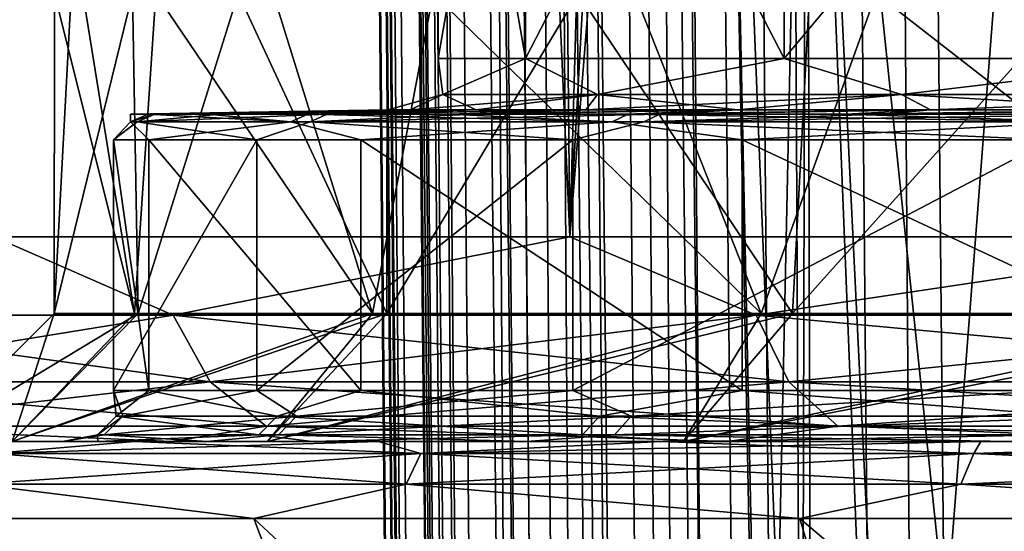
# Model space of a CAD drawing. Header units: metres. Extents: x -90 to 90, y -173 to 74.
# Tile 170 of 256: x -19.38 to -15.54, y -55.85 to -53.85. Entities that reach past the tile are written whole.
import ezdxf

# ---------------------------------------------------------------- set-up
doc = ezdxf.new("R2010")
doc.units = ezdxf.units.M
doc.layers.add('solid_509418', color=7, linetype='CONTINUOUS')

msp = doc.modelspace()

# ---------------------------------------------------------------- linework, layer by layer
at = {"layer": 'solid_509418'}
for points in [[(-16.807076, -163.083542, -50.873444), (-18.28582, 5.842616, -50.687405), (-17.893648, 5.847504, -52.059464)], [(-16.531191, -163.081726, -51.900558), (-17.893648, 5.847504, -52.059464), (-17.654469, 5.850226, -52.654995)], [(-16.531191, -163.081726, -51.900558), (-16.807076, -163.083542, -50.873444), (-17.893648, 5.847504, -52.059464)], [(-16.158733, -163.076126, -52.868156), (-17.654469, 5.850226, -52.654995), (-17.241098, 5.854723, -53.488232)], [(-16.158733, -163.076126, -52.868156), (-16.531191, -163.081726, -51.900558), (-17.654469, 5.850226, -52.654995)], [(-15.842864, -163.072327, -53.513393), (-17.241098, 5.854723, -53.488232), (-16.6322, 5.861065, -54.450802)], [(-15.842864, -163.072327, -53.513393), (-16.158733, -163.076126, -52.868156), (-17.241098, 5.854723, -53.488232)], [(-15.108577, -163.065353, -54.683773), (-16.6322, 5.861065, -54.450802), (-16.372877, 5.863698, -54.797184)], [(-15.108577, -163.065353, -54.683773), (-15.842864, -163.072327, -53.513393), (-16.6322, 5.861065, -54.450802)], [(-14.743927, -163.060379, -55.154385), (-16.372877, 5.863698, -54.797184), (-15.310402, 5.874205, -55.954029)], [(-14.743927, -163.060379, -55.154385), (-15.108577, -163.065353, -54.683773), (-16.372877, 5.863698, -54.797184)], [(-17.762634, -78.574524, -48.718208), (-18.499296, 5.838559, -48.632053), (-18.493048, 5.838991, -48.985577)], [(-18.499296, 5.838559, -40.650002), (-18.499296, 5.838559, -48.632053), (-17.762634, -78.574524, -48.718208)], [(-18.499296, 5.838559, -40.650002), (-17.762634, -78.574524, -48.718208), (-17.025103, -163.087265, -48.796555)], [(-17.025103, -163.087265, -40.650002), (-18.499296, 5.838559, -40.650002), (-17.025103, -163.087265, -48.796555)], [(-16.952126, -163.086624, -40.18782), (-18.499296, 5.838559, -40.650002), (-17.025103, -163.087265, -40.650002)], [(-18.4797, 4.349966, -40.509399), (-18.499296, 5.838559, -40.650002), (-16.952126, -163.086624, -40.18782)], [(-16.906757, -163.086304, -50.330494), (-18.493048, 5.838991, -48.985577), (-18.314426, 5.842216, -50.546135)], [(-17.025103, -163.087265, -48.796555), (-17.762634, -78.574524, -48.718208), (-18.493048, 5.838991, -48.985577)], [(-16.906757, -163.086304, -50.330494), (-17.025103, -163.087265, -48.796555), (-18.493048, 5.838991, -48.985577)], [(-16.906757, -163.086304, -50.330494), (-18.314426, 5.842216, -50.546135), (-18.28582, 5.842616, -50.687405)], [(-16.807076, -163.083542, -50.873444), (-16.906757, -163.086304, -50.330494), (-18.28582, 5.842616, -50.687405)], [(-18.449594, 2.967093, -40.379227), (-18.4797, 4.349966, -40.509399), (-16.952126, -163.086624, -40.18782)], [(-18.444811, 2.786459, -40.362297), (-18.449594, 2.967093, -40.379227), (-16.952126, -163.086624, -40.18782)], [(-18.410337, 1.656207, -40.256783), (-18.444811, 2.786459, -40.362297), (-16.952126, -163.086624, -40.18782)], [(-18.361702, 0.375397, -40.138474), (-18.410337, 1.656207, -40.256783), (-16.952126, -163.086624, -40.18782)], [(-18.361702, 0.375397, -40.138474), (-16.952126, -163.086624, -40.18782), (-16.739193, -163.084778, -39.769085)], [(-18.334681, -0.238955, -40.08231), (-18.361702, 0.375397, -40.138474), (-16.739193, -163.084778, -39.769085)], [(-18.301878, -0.920242, -40.020615), (-18.334681, -0.238955, -40.08231), (-16.739193, -163.084778, -39.769085)], [(-18.230263, -2.22723, -39.904045), (-18.301878, -0.920242, -40.020615), (-16.739193, -163.084778, -39.769085)], [(-18.167585, -3.226685, -39.816952), (-18.230263, -2.22723, -39.904045), (-16.739193, -163.084778, -39.769085)], [(-18.147852, -3.519745, -39.791794), (-18.167585, -3.226685, -39.816952), (-16.739193, -163.084778, -39.769085)], [(-18.056417, -4.771772, -39.686611), (-18.147852, -3.519745, -39.791794), (-16.739193, -163.084778, -39.769085)], [(-18.056417, -4.771772, -39.686611), (-16.739193, -163.084778, -39.769085), (-16.407185, -163.081879, -39.436752)], [(-17.956964, -5.976902, -39.589478), (-18.056417, -4.771772, -39.686611), (-16.407185, -163.081879, -39.436752)], [(-17.942766, -6.137811, -39.576832), (-17.956964, -5.976902, -39.589478), (-16.407185, -163.081879, -39.436752)], [(-17.843531, -7.200194, -39.495811), (-17.942766, -6.137811, -39.576832), (-16.407185, -163.081879, -39.436752)], [(-17.713037, -8.454294, -39.406246), (-17.843531, -7.200194, -39.495811), (-16.407185, -163.081879, -39.436752)], [(-17.713037, -8.454294, -39.406246), (-16.407185, -163.081879, -39.436752), (-15.988667, -163.078217, -39.223415)], [(-17.653675, -8.981634, -39.371037), (-17.713037, -8.454294, -39.406246), (-15.988667, -163.078217, -39.223415)], [(-17.564034, -9.732122, -39.323696), (-17.653675, -8.981634, -39.371037), (-15.988667, -163.078217, -39.223415)], [(-17.400854, -10.978703, -39.253826), (-17.564034, -9.732122, -39.323696), (-15.988667, -163.078217, -39.223415)], [(-17.28887, -11.756881, -39.216961), (-17.400854, -10.978703, -39.253826), (-15.988667, -163.078217, -39.223415)], [(-17.28887, -11.756881, -39.216961), (-15.988667, -163.078217, -39.223415), (-15.525159, -163.074173, -39.150002)], [(-17.227026, -12.164526, -39.200218), (-17.28887, -11.756881, -39.216961), (-15.525159, -163.074173, -39.150002)], [(-17.036226, -13.318927, -39.16396), (-17.227026, -12.164526, -39.200218), (-15.525159, -163.074173, -39.150002)], [(-17.036226, -13.318927, -39.16396), (-15.525159, -163.074173, -39.150002), (-16.821955, -14.476129, -39.150002)], [(-13.523117, -16.790075, -39.150002), (-16.821955, -14.476129, -39.150002), (-15.525159, -163.074173, -39.150002)], [(-17.235991, -54.700001, -14.462732), (-15.432656, -21.918444, -16.373243), (-14.609808, -21.745543, -17.111502)], [(-14.462707, -54.700001, -17.236012), (-17.235991, -54.700001, -14.462732), (-14.609808, -21.745543, -17.111502)], [(-14.462706, -54.700001, 17.236013), (-14.682551, -21.763287, 17.049126), (-16.317293, -22, 15.491803)], [(-17.235991, -54.700001, -14.462732), (-16.317293, -22, -15.491803), (-15.432656, -21.918444, -16.373243)], [(-19.485565, -54.700001, -11.25001), (-19.677238, -22, -10.911293), (-18.68758, -22, -12.530935)], [(-19.485565, -54.700001, 11.25001), (-18.68758, -22, 12.530935), (-19.677237, -22, 10.911293)], [(-19.485565, -54.700001, -11.25001), (-18.68758, -22, -12.530935), (-17.564936, -22, -14.061402)], [(-17.235991, -54.700001, -14.462732), (-19.485565, -54.700001, -11.25001), (-17.564936, -22, -14.061402)], [(-19.485565, -54.700001, 11.25001), (-17.235991, -54.700001, 14.462733), (-18.68758, -22, 12.530935)], [(-17.235991, -54.700001, 14.462733), (-17.564936, -22, 14.061402), (-18.68758, -22, 12.530935)], [(-17.235991, -54.700001, -14.462732), (-17.564936, -22, -14.061402), (-16.317293, -22, -15.491803)], [(-17.235991, -54.700001, 14.462733), (-16.317293, -22, 15.491803), (-17.564936, -22, 14.061402)], [(-17.235991, -54.700001, 14.462733), (-14.462706, -54.700001, 17.236013), (-16.317293, -22, 15.491803)], [(-16.630898, -50.991272, 0), (-16.471638, -58.490379, 0.967023), (-16.485331, -58.490379, -0.6956)], [(-16.630898, -50.991272, 0), (-16.31134, -50.991272, 3.244527), (-16.471638, -58.490379, 0.967023)], [(-16.630898, -50.991272, 0), (-16.485331, -58.490379, -0.6956), (-16.331627, -58.490379, -2.351161)], [(-16.311338, -50.991272, -3.244527), (-16.630898, -50.991272, 0), (-16.331627, -58.490379, -2.351161)], [(-16.31134, -50.991272, 3.244527), (-16.290689, -58.490379, 2.619821), (-16.471638, -58.490379, 0.967023)], [(-16.311338, -50.991272, -3.244527), (-16.331627, -58.490379, -2.351161), (-16.012087, -58.490379, -3.982845)], [(-16.31134, -50.991272, 3.244527), (-15.944321, -58.490379, 4.246016), (-16.290689, -58.490379, 2.619821)], [(-16.31134, -50.991272, 3.244527), (-15.364945, -50.991272, 6.364369), (-15.944321, -58.490379, 4.246016)], [(-16.311338, -50.991272, -3.244527), (-16.012087, -58.490379, -3.982845), (-15.529977, -58.490379, -5.574032)], [(-15.364945, -50.991272, -6.364369), (-16.311338, -50.991272, -3.244527), (-15.529977, -58.490379, -5.574032)], [(-15.364945, -50.991272, 6.364369), (-15.436049, -58.490379, 5.8291), (-15.944321, -58.490379, 4.246016)], [(-17.75, -52.046539, 0.000023), (-17.75, -54.00346, 0), (-17.408939, -54.00346, 3.462853)], [(-17.408934, -52.046539, 3.462874), (-17.75, -52.046539, 0.000023), (-17.408939, -54.00346, 3.462853)], [(-17.408943, -52.046539, -3.462826), (-17.408939, -54.00346, -3.462853), (-17.75, -54.00346, 0)], [(-17.75, -52.046539, 0.000023), (-17.408943, -52.046539, -3.462826), (-17.75, -54.00346, 0)], [(-17.408943, -52.046539, -3.462826), (-16.398872, -52.046539, -6.792603), (-17.408939, -54.00346, -3.462853)], [(-17.408934, -52.046539, 3.462874), (-17.408939, -54.00346, 3.462853), (-16.398861, -54.00346, 6.792631)], [(-16.398872, -52.046539, -6.792603), (-16.398861, -54.00346, -6.792631), (-17.408939, -54.00346, -3.462853)], [(-16.398855, -52.046539, 6.792648), (-17.408934, -52.046539, 3.462874), (-16.398861, -54.00346, 6.792631)], [(-16.398872, -52.046539, -6.792603), (-14.758603, -52.046539, -9.861345), (-16.398861, -54.00346, -6.792631)], [(-16.398855, -52.046539, 6.792648), (-16.398861, -54.00346, 6.792631), (-14.758585, -54.00346, 9.861372)], [(-14.758603, -52.046539, -9.861345), (-14.758585, -54.00346, -9.861372), (-16.398861, -54.00346, -6.792631)], [(-14.758577, -52.046539, 9.861384), (-16.398855, -52.046539, 6.792648), (-14.758585, -54.00346, 9.861372)], [(-18.943857, -53.75, 3.419468), (-18.922232, -55, 3.537178), (-19.25, -55)], [(-19.248476, -53.75, -0.242211), (-19.25, -55), (-18.936438, -55, -3.460324)], [(-19.183744, -53.75, 1.595767), (-18.943857, -53.75, 3.419468), (-19.25, -55)], [(-19.248476, -53.75, -0.242211), (-19.183744, -53.75, 1.595767), (-19.25, -55)], [(-19.137558, -53.75, -2.077596), (-19.248476, -53.75, -0.242211), (-18.936438, -55, -3.460324)], [(-18.852032, -53.75, -3.894022), (-19.137558, -53.75, -2.077596), (-18.936438, -55, -3.460324)], [(-18.943857, -53.75, 3.419468), (-18.531006, -53.75, 5.211937), (-18.922232, -55, 3.537178)], [(-18.852032, -53.75, -3.894022), (-18.936438, -55, -3.460324), (-18.005964, -55, -6.807917)], [(-18.531006, -53.75, 5.211937), (-17.95009, -55, 6.953902), (-18.922232, -55, 3.537178)], [(-18.394497, -53.75, -5.674943), (-18.852032, -53.75, -3.894022), (-18.005964, -55, -6.807917)], [(-18.531006, -53.75, 5.211937), (-17.948954, -53.75, 6.956834), (-17.95009, -55, 6.953902)], [(-17.769131, -53.75, -7.404086), (-18.394497, -53.75, -5.674943), (-18.005964, -55, -6.807917)], [(-17.769131, -53.75, -7.404086), (-18.005964, -55, -6.807917), (-16.488895, -55, -9.933722)], [(-17.20303, -53.75, 8.638186), (-16.36668, -55, 10.13382), (-17.95009, -55, 6.953902)], [(-17.948954, -53.75, 6.956834), (-17.20303, -53.75, 8.638186), (-17.95009, -55, 6.953902)], [(-16.98164, -53.75, -9.065672), (-17.769131, -53.75, -7.404086), (-16.488895, -55, -9.933722)], [(-17.20303, -53.75, 8.638186), (-16.300051, -53.75, 10.240645), (-16.36668, -55, 10.13382)], [(-16.039209, -53.75, -10.644542), (-16.98164, -53.75, -9.065672), (-16.488895, -55, -9.933722)], [(-16.039209, -53.75, -10.644542), (-16.488895, -55, -9.933722), (-14.434651, -55, -12.735908)], [(-15.248277, -53.75, 11.749578), (-14.225922, -55, 12.968641), (-16.36668, -55, 10.13382)], [(-16.300051, -53.75, 10.240645), (-15.248277, -53.75, 11.749578), (-16.36668, -55, 10.13382)], [(-14.950438, -53.75, -12.12629), (-16.039209, -53.75, -10.644542), (-14.434651, -55, -12.735908)], [(-17.731386, -54.143642, 1.643055), (-17.408939, -54.00346, 3.462853), (-17.75, -54.00346, 0)], [(-17.731386, -54.143642, -1.643055), (-17.75, -54.00346, 0), (-17.408939, -54.00346, -3.462853)], [(-17.731386, -54.143642, -1.643055), (-17.731386, -54.143642, 1.643055), (-17.75, -54.00346, 0)], [(-17.731386, -54.143642, 1.643055), (-17.127565, -54.143642, 4.873213), (-17.408939, -54.00346, 3.462853)], [(-17.127565, -54.143642, -4.873213), (-17.731386, -54.143642, -1.643055), (-17.408939, -54.00346, -3.462853)], [(-17.127565, -54.143642, 4.873213), (-16.398861, -54.00346, 6.792631), (-17.408939, -54.00346, 3.462853)], [(-17.127565, -54.143642, -4.873213), (-17.408939, -54.00346, -3.462853), (-16.398861, -54.00346, -6.792631)], [(-17.127565, -54.143642, 4.873213), (-15.940486, -54.143642, 7.937419), (-16.398861, -54.00346, 6.792631)], [(-15.940486, -54.143642, -7.937419), (-17.127565, -54.143642, -4.873213), (-16.398861, -54.00346, -6.792631)], [(-15.940486, -54.143642, 7.937419), (-14.758585, -54.00346, 9.861372), (-16.398861, -54.00346, 6.792631)], [(-15.940486, -54.143642, -7.937419), (-16.398861, -54.00346, -6.792631), (-14.758585, -54.00346, -9.861372)], [(-15.940486, -54.143642, 7.937419), (-14.210572, -54.143642, 10.731326), (-14.758585, -54.00346, 9.861372)], [(-14.210572, -54.143642, -10.731326), (-15.940486, -54.143642, -7.937419), (-14.758585, -54.00346, -9.861372)], [(-17.731386, -54.143642, -1.643055), (-17.860092, -54.20343, -1.759069), (-17.94651, -54.20343, 0)], [(-17.731386, -54.143642, 1.643055), (-17.94651, -54.20343, 0), (-17.860092, -54.20343, 1.759069)], [(-17.731386, -54.143642, -1.643055), (-17.94651, -54.20343, 0), (-17.731386, -54.143642, 1.643055)], [(-17.127565, -54.143642, -4.873213), (-17.601671, -54.20343, -3.501197), (-17.860092, -54.20343, -1.759069)], [(-17.127565, -54.143642, -4.873213), (-17.860092, -54.20343, -1.759069), (-17.731386, -54.143642, -1.643055)], [(-17.731386, -54.143642, 1.643055), (-17.860092, -54.20343, 1.759069), (-17.601671, -54.20343, 3.501197)], [(-17.731386, -54.143642, 1.643055), (-17.601671, -54.20343, 3.501197), (-17.127565, -54.143642, 4.873213)], [(-17.127565, -54.143642, -4.873213), (-17.173737, -54.20343, -5.209606), (-17.601671, -54.20343, -3.501197)], [(-17.127565, -54.143642, 4.873213), (-17.601671, -54.20343, 3.501197), (-17.173737, -54.20343, 5.209607)], [(-15.940486, -54.143642, -7.937419), (-16.580408, -54.20343, -6.867844), (-17.173737, -54.20343, -5.209606)], [(-15.940486, -54.143642, -7.937419), (-17.173737, -54.20343, -5.209606), (-17.127565, -54.143642, -4.873213)], [(-17.127565, -54.143642, 4.873213), (-17.173737, -54.20343, 5.209607), (-16.580408, -54.20343, 6.867845)], [(-17.127565, -54.143642, 4.873213), (-16.580408, -54.20343, 6.867845), (-15.940486, -54.143642, 7.937419)], [(-15.940486, -54.143642, -7.937419), (-15.8274, -54.20343, -8.459941), (-16.580408, -54.20343, -6.867844)], [(-15.940486, -54.143642, 7.937419), (-16.580408, -54.20343, 6.867845), (-15.8274, -54.20343, 8.459941)], [(-14.210572, -54.143642, -10.731326), (-15.8274, -54.20343, -8.459941), (-15.940486, -54.143642, -7.937419)], [(-15.940486, -54.143642, 7.937419), (-15.8274, -54.20343, 8.459941), (-14.921966, -54.20343, 9.970564)], [(-15.940486, -54.143642, 7.937419), (-14.921966, -54.20343, 9.970564), (-14.210572, -54.143642, 10.731326)], [(-14.210572, -54.143642, -10.731326), (-14.921967, -54.20343, -9.970563), (-15.8274, -54.20343, -8.459941)], [(-17.94651, -54.20343, 0), (-18.951246, -54.220978, -0.137624), (-18.88241, -54.220978, 1.619637)], [(-17.860092, -54.20343, -1.759069), (-18.856895, -54.220978, -1.89372), (-18.951246, -54.220978, -0.137624)], [(-17.94651, -54.20343, 0), (-17.860092, -54.20343, -1.759069), (-18.951246, -54.220978, -0.137624)], [(-17.860092, -54.20343, 1.759069), (-18.88241, -54.220978, 1.619637), (-18.650986, -54.220978, 3.362945)], [(-17.860092, -54.20343, 1.759069), (-17.94651, -54.20343, 0), (-18.88241, -54.220978, 1.619637)], [(-17.601671, -54.20343, -3.501197), (-18.60017, -54.220978, -3.633502), (-18.856895, -54.220978, -1.89372)], [(-17.860092, -54.20343, -1.759069), (-17.601671, -54.20343, -3.501197), (-18.856895, -54.220978, -1.89372)], [(-17.601671, -54.20343, 3.501197), (-18.650986, -54.220978, 3.362945), (-18.258963, -54.220978, 5.077299)], [(-17.601671, -54.20343, 3.501197), (-17.860092, -54.20343, 1.759069), (-18.650986, -54.220978, 3.362945)], [(-17.601671, -54.20343, -3.501197), (-18.183285, -54.220978, -5.341986), (-18.60017, -54.220978, -3.633502)], [(-17.173737, -54.20343, 5.209607), (-18.258963, -54.220978, 5.077299), (-17.709717, -54.220978, 6.747932)], [(-17.173737, -54.20343, 5.209607), (-17.601671, -54.20343, 3.501197), (-18.258963, -54.220978, 5.077299)], [(-17.173737, -54.20343, -5.209606), (-17.609833, -54.220978, -7.004457), (-18.183285, -54.220978, -5.341986)], [(-17.601671, -54.20343, -3.501197), (-17.173737, -54.20343, -5.209606), (-18.183285, -54.220978, -5.341986)], [(-16.580408, -54.20343, 6.867845), (-17.709717, -54.220978, 6.747932), (-17.007977, -54.220978, 8.360464)], [(-16.580408, -54.20343, 6.867845), (-17.173737, -54.20343, 5.209607), (-17.709717, -54.220978, 6.747932)], [(-16.580408, -54.20343, -6.867844), (-16.884747, -54.220978, -8.606623), (-17.609833, -54.220978, -7.004457)], [(-17.173737, -54.20343, -5.209606), (-16.580408, -54.20343, -6.867844), (-17.609833, -54.220978, -7.004457)], [(-15.8274, -54.20343, 8.459941), (-17.007977, -54.220978, 8.360464), (-16.159782, -54.220978, 9.901014)], [(-15.8274, -54.20343, 8.459941), (-16.580408, -54.20343, 6.867845), (-17.007977, -54.220978, 8.360464)], [(-15.8274, -54.20343, -8.459941), (-16.014271, -54.220978, -10.134682), (-16.884747, -54.220978, -8.606623)], [(-16.580408, -54.20343, -6.867844), (-15.8274, -54.20343, -8.459941), (-16.884747, -54.220978, -8.606623)], [(-14.921966, -54.20343, 9.970564), (-16.159782, -54.220978, 9.901014), (-15.172436, -54.220978, 11.356313)], [(-14.921966, -54.20343, 9.970564), (-15.8274, -54.20343, 8.459941), (-16.159782, -54.220978, 9.901014)], [(-14.921967, -54.20343, -9.970563), (-15.005903, -54.220978, -11.575471), (-16.014271, -54.220978, -10.134682)], [(-15.8274, -54.20343, -8.459941), (-14.921967, -54.20343, -9.970563), (-16.014271, -54.220978, -10.134682)], [(-18.95174, -54.25087, 1.625533), (-18.88241, -54.220978, 1.619637), (-18.951246, -54.220978, -0.137624)], [(-18.326012, -54.25087, 5.095892), (-18.88241, -54.220978, 1.619637), (-18.95174, -54.25087, 1.625533)], [(-18.95174, -54.25087, 1.625533), (-18.951246, -54.220978, -0.137624), (-18.856895, -54.220978, -1.89372)], [(-18.95174, -54.25087, 1.625533), (-18.856895, -54.220978, -1.89372), (-18.926125, -54.25087, -1.900693)], [(-18.926125, -54.25087, -1.900693), (-18.856895, -54.220978, -1.89372), (-18.60017, -54.220978, -3.633502)], [(-18.926125, -54.25087, -1.900693), (-18.60017, -54.220978, -3.633502), (-18.183285, -54.220978, -5.341986)], [(-18.926125, -54.25087, -1.900693), (-18.183285, -54.220978, -5.341986), (-18.250044, -54.25087, -5.361595)], [(-18.326012, -54.25087, 5.095892), (-18.650986, -54.220978, 3.362945), (-18.88241, -54.220978, 1.619637)], [(-18.326012, -54.25087, 5.095892), (-18.258963, -54.220978, 5.077299), (-18.650986, -54.220978, 3.362945)], [(-17.070444, -54.25087, 8.391112), (-18.258963, -54.220978, 5.077299), (-18.326012, -54.25087, 5.095892)], [(-17.070444, -54.25087, 8.391112), (-17.709717, -54.220978, 6.747932), (-18.258963, -54.220978, 5.077299)], [(-18.250044, -54.25087, -5.361595), (-18.183285, -54.220978, -5.341986), (-17.609833, -54.220978, -7.004457)], [(-18.250044, -54.25087, -5.361595), (-17.609833, -54.220978, -7.004457), (-16.884747, -54.220978, -8.606623)], [(-18.250044, -54.25087, -5.361595), (-16.884747, -54.220978, -8.606623), (-16.946735, -54.25087, -8.638227)], [(-17.070444, -54.25087, 8.391112), (-17.007977, -54.220978, 8.360464), (-17.709717, -54.220978, 6.747932)], [(-15.228189, -54.25087, 11.397942), (-17.007977, -54.220978, 8.360464), (-17.070444, -54.25087, 8.391112)], [(-15.228189, -54.25087, 11.397942), (-16.159782, -54.220978, 9.901014), (-17.007977, -54.220978, 8.360464)], [(-16.946735, -54.25087, -8.638227), (-16.884747, -54.220978, -8.606623), (-16.014271, -54.220978, -10.134682)], [(-16.946735, -54.25087, -8.638227), (-16.014271, -54.220978, -10.134682), (-15.005903, -54.220978, -11.575471)], [(-16.946735, -54.25087, -8.638227), (-15.005903, -54.220978, -11.575471), (-15.060991, -54.25087, -11.617975)], [(-15.228189, -54.25087, 11.397942), (-15.172436, -54.220978, 11.356313), (-16.159782, -54.220978, 9.901014)], [(-18.926125, -54.25087, -1.900693), (-18.458666, -54.320961, -4.709584), (-19.01778, -54.320961, -1.107503)], [(-18.95174, -54.25087, 1.625533), (-19.01778, -54.320961, -1.107503), (-18.880562, -54.320961, 2.535129)], [(-18.95174, -54.25087, 1.625533), (-18.926125, -54.25087, -1.900693), (-19.01778, -54.320961, -1.107503)], [(-18.326012, -54.25087, 5.095892), (-18.95174, -54.25087, 1.625533), (-18.880562, -54.320961, 2.535129)], [(-18.926125, -54.25087, -1.900693), (-18.250044, -54.25087, -5.361595), (-18.458666, -54.320961, -4.709584)], [(-18.326012, -54.25087, 5.095892), (-18.880562, -54.320961, 2.535129), (-18.052036, -54.320961, 6.084938)], [(-18.250044, -54.25087, -5.361595), (-17.22369, -54.320961, -8.139225), (-18.458666, -54.320961, -4.709584)], [(-17.070444, -54.25087, 8.391112), (-18.326012, -54.25087, 5.095892), (-18.052036, -54.320961, 6.084938)], [(-18.250044, -54.25087, -5.361595), (-16.946735, -54.25087, -8.638227), (-17.22369, -54.320961, -8.139225)], [(-17.070444, -54.25087, 8.391112), (-18.052036, -54.320961, 6.084938), (-16.56254, -54.320961, 9.411947)], [(-16.946735, -54.25087, -8.638227), (-15.358074, -54.320961, -11.270849), (-17.22369, -54.320961, -8.139225)], [(-15.228189, -54.25087, 11.397942), (-17.070444, -54.25087, 8.391112), (-16.56254, -54.320961, 9.411947)], [(-16.946735, -54.25087, -8.638227), (-15.060991, -54.25087, -11.617975), (-15.358074, -54.320961, -11.270849)], [(-15.228189, -54.25087, 11.397942), (-16.56254, -54.320961, 9.411947), (-14.46661, -54.320961, 12.394341)], [(-19.01778, -54.320961, -1.107503), (-19.017778, -55.299999, -1.107517), (-18.880564, -55.299999, 2.535116)], [(-18.880562, -54.320961, 2.535129), (-19.01778, -54.320961, -1.107503), (-18.880564, -55.299999, 2.535116)], [(-19.01778, -54.320961, -1.107503), (-18.458666, -54.320961, -4.709584), (-19.017778, -55.299999, -1.107517)], [(-18.458666, -54.320961, -4.709584), (-18.458662, -55.299999, -4.709599), (-19.017778, -55.299999, -1.107517)], [(-18.880562, -54.320961, 2.535129), (-18.880564, -55.299999, 2.535116), (-18.05204, -55.299999, 6.084928)], [(-18.052036, -54.320961, 6.084938), (-18.880562, -54.320961, 2.535129), (-18.05204, -55.299999, 6.084928)], [(-18.458666, -54.320961, -4.709584), (-17.22369, -54.320961, -8.139225), (-18.458662, -55.299999, -4.709599)], [(-17.22369, -54.320961, -8.139225), (-17.223682, -55.299999, -8.13924), (-18.458662, -55.299999, -4.709599)], [(-18.052036, -54.320961, 6.084938), (-18.05204, -55.299999, 6.084928), (-16.562544, -55.299999, 9.41194)], [(-16.56254, -54.320961, 9.411947), (-18.052036, -54.320961, 6.084938), (-16.562544, -55.299999, 9.41194)], [(-17.22369, -54.320961, -8.139225), (-15.358074, -54.320961, -11.270849), (-17.223682, -55.299999, -8.13924)], [(-15.358074, -54.320961, -11.270849), (-15.358064, -55.299999, -11.270864), (-17.223682, -55.299999, -8.13924)], [(-16.56254, -54.320961, 9.411947), (-16.562544, -55.299999, 9.41194), (-14.466615, -55.299999, 12.394336)], [(-14.46661, -54.320961, 12.394341), (-16.56254, -54.320961, 9.411947), (-14.466615, -55.299999, 12.394336)], [(-20.549133, -55.006145, 9.013685), (-18.785265, -55.006145, 12.273026), (-19.485565, -54.700001, 11.25001)], [(-18.785265, -55.006145, -12.273026), (-20.549133, -55.006145, -9.013685), (-19.485565, -54.700001, -11.25001)], [(-18.785265, -55.006145, 12.273026), (-17.235991, -54.700001, 14.462733), (-19.485565, -54.700001, 11.25001)], [(-18.785265, -55.006145, -12.273026), (-19.485565, -54.700001, -11.25001), (-17.235991, -54.700001, -14.462732)], [(-18.785265, -55.006145, 12.273026), (-16.508986, -55.006145, 15.197592), (-17.235991, -54.700001, 14.462733)], [(-16.508986, -55.006145, -15.197592), (-18.785265, -55.006145, -12.273026), (-17.235991, -54.700001, -14.462732)], [(-16.508986, -55.006145, 15.197592), (-14.462706, -54.700001, 17.236013), (-17.235991, -54.700001, 14.462733)], [(-16.508986, -55.006145, -15.197592), (-17.235991, -54.700001, -14.462732), (-14.462707, -54.700001, -17.236012)], [(-16.508986, -55.006145, 15.197592), (-13.782383, -55.006145, 17.707605), (-14.462706, -54.700001, 17.236013)], [(-13.782383, -55.006145, -17.707605), (-16.508986, -55.006145, -15.197592), (-14.462707, -54.700001, -17.236012)], [(-18.6399, -55.265907, 12.178054), (-18.785265, -55.006145, 12.273026), (-20.549133, -55.006145, 9.013685)], [(-20.390118, -55.265907, 8.943934), (-18.6399, -55.265907, 12.178054), (-20.549133, -55.006145, 9.013685)], [(-20.390118, -55.265907, -8.943934), (-20.549133, -55.006145, -9.013685), (-18.785265, -55.006145, -12.273026)], [(-18.6399, -55.265907, -12.178054), (-20.390118, -55.265907, -8.943934), (-18.785265, -55.006145, -12.273026)], [(-19.25, -55), (-19.75, -55.5), (-19.413719, -55.5, -3.629053)], [(-18.922232, -55, 3.537178), (-19.413719, -55.5, 3.629053), (-19.75, -55.5)], [(-19.25, -55), (-18.922232, -55, 3.537178), (-19.75, -55.5)], [(-18.005964, -55, -6.807917), (-19.413719, -55.5, -3.629053), (-18.416327, -55.5, -7.134523)], [(-18.936438, -55, -3.460324), (-19.25, -55), (-19.413719, -55.5, -3.629053)], [(-18.936438, -55, -3.460324), (-19.413719, -55.5, -3.629053), (-18.005964, -55, -6.807917)], [(-17.95009, -55, 6.953902), (-18.416327, -55.5, 7.134523), (-19.413719, -55.5, 3.629053)], [(-18.922232, -55, 3.537178), (-17.95009, -55, 6.953902), (-19.413719, -55.5, 3.629053)], [(-16.381233, -55.265907, 15.079988), (-16.508986, -55.006145, 15.197592), (-18.785265, -55.006145, 12.273026)], [(-18.6399, -55.265907, 12.178054), (-16.381233, -55.265907, 15.079988), (-18.785265, -55.006145, 12.273026)], [(-18.6399, -55.265907, -12.178054), (-18.785265, -55.006145, -12.273026), (-16.508986, -55.006145, -15.197592)], [(-16.381233, -55.265907, -15.079988), (-18.6399, -55.265907, -12.178054), (-16.508986, -55.006145, -15.197592)], [(-16.488895, -55, -9.933722), (-18.416327, -55.5, -7.134523), (-16.791788, -55.5, -10.397036)], [(-18.005964, -55, -6.807917), (-18.416327, -55.5, -7.134523), (-16.488895, -55, -9.933722)], [(-16.36668, -55, 10.13382), (-16.791788, -55.5, 10.397036), (-18.416327, -55.5, 7.134523)], [(-17.95009, -55, 6.953902), (-16.36668, -55, 10.13382), (-18.416327, -55.5, 7.134523)], [(-14.434651, -55, -12.735908), (-16.791788, -55.5, -10.397036), (-14.595427, -55.5, -13.305489)], [(-16.488895, -55, -9.933722), (-16.791788, -55.5, -10.397036), (-14.434651, -55, -12.735908)], [(-14.225922, -55, 12.968641), (-14.595427, -55.5, 13.305489), (-16.791788, -55.5, 10.397036)], [(-16.36668, -55, 10.13382), (-14.225922, -55, 12.968641), (-16.791788, -55.5, 10.397036)], [(-13.675731, -55.265907, 17.57058), (-13.782383, -55.006145, 17.707605), (-16.508986, -55.006145, 15.197592)], [(-16.381233, -55.265907, 15.079988), (-13.675731, -55.265907, 17.57058), (-16.508986, -55.006145, 15.197592)], [(-16.381233, -55.265907, -15.079988), (-16.508986, -55.006145, -15.197592), (-13.782383, -55.006145, -17.707605)], [(-13.675731, -55.265907, -17.57058), (-16.381233, -55.265907, -15.079988), (-13.782383, -55.006145, -17.707605)], [(-18.6399, -55.265907, -12.178054), (-20.152111, -55.439342, -8.839536), (-20.390118, -55.265907, -8.943934)], [(-20.390118, -55.265907, 8.943934), (-20.152111, -55.439342, 8.839536), (-18.422323, -55.439342, 12.035904)], [(-20.390118, -55.265907, 8.943934), (-18.422323, -55.439342, 12.035904), (-18.6399, -55.265907, 12.178054)], [(-18.6399, -55.265907, -12.178054), (-18.422323, -55.439342, -12.035904), (-20.152111, -55.439342, -8.839536)], [(-16.381233, -55.265907, -15.079988), (-18.422323, -55.439342, -12.035904), (-18.6399, -55.265907, -12.178054)], [(-18.6399, -55.265907, 12.178054), (-18.422323, -55.439342, 12.035904), (-16.190022, -55.439342, 14.903964)], [(-18.6399, -55.265907, 12.178054), (-16.190022, -55.439342, 14.903964), (-16.381233, -55.265907, 15.079988)], [(-16.381233, -55.265907, -15.079988), (-16.190022, -55.439342, -14.903964), (-18.422323, -55.439342, -12.035904)], [(-13.675731, -55.265907, -17.57058), (-16.190022, -55.439342, -14.903964), (-16.381233, -55.265907, -15.079988)], [(-16.381233, -55.265907, 15.079988), (-16.190022, -55.439342, 14.903964), (-13.516098, -55.439342, 17.365484)], [(-16.381233, -55.265907, 15.079988), (-13.516098, -55.439342, 17.365484), (-13.675731, -55.265907, 17.57058)], [(-13.675731, -55.265907, -17.57058), (-13.516098, -55.439342, -17.365484), (-16.190022, -55.439342, -14.903964)], [(-19.007008, -55.400002, 1.630273), (-18.880564, -55.299999, 2.535116), (-19.017778, -55.299999, -1.107517)], [(-18.981316, -55.400002, -1.906236), (-19.017778, -55.299999, -1.107517), (-18.458662, -55.299999, -4.709599)], [(-18.981316, -55.400002, -1.906236), (-19.007008, -55.400002, 1.630273), (-19.017778, -55.299999, -1.107517)], [(-19.007008, -55.400002, 1.630273), (-18.379454, -55.400002, 5.110753), (-18.880564, -55.299999, 2.535116)], [(-18.303265, -55.400002, -5.377231), (-18.981316, -55.400002, -1.906236), (-18.458662, -55.299999, -4.709599)], [(-18.379454, -55.400002, 5.110753), (-18.05204, -55.299999, 6.084928), (-18.880564, -55.299999, 2.535116)], [(-18.303265, -55.400002, -5.377231), (-18.458662, -55.299999, -4.709599), (-17.223682, -55.299999, -8.13924)], [(-18.379454, -55.400002, 5.110753), (-17.120224, -55.400002, 8.415583), (-18.05204, -55.299999, 6.084928)], [(-16.996155, -55.400002, -8.663418), (-18.303265, -55.400002, -5.377231), (-17.223682, -55.299999, -8.13924)], [(-17.120224, -55.400002, 8.415583), (-16.562544, -55.299999, 9.41194), (-18.05204, -55.299999, 6.084928)], [(-16.996155, -55.400002, -8.663418), (-17.223682, -55.299999, -8.13924), (-15.358064, -55.299999, -11.270864)], [(-17.120224, -55.400002, 8.415583), (-15.272597, -55.400002, 11.431181), (-16.562544, -55.299999, 9.41194)], [(-15.104913, -55.400002, -11.651855), (-16.996155, -55.400002, -8.663418), (-15.358064, -55.299999, -11.270864)], [(-15.272597, -55.400002, 11.431181), (-14.466615, -55.299999, 12.394336), (-16.562544, -55.299999, 9.41194)], [(-19.080034, -55.473259, 1.636537), (-19.007008, -55.400002, 1.630273), (-18.981316, -55.400002, -1.906236)], [(-19.080034, -55.473259, 1.636537), (-18.450069, -55.473259, 5.130389), (-19.007008, -55.400002, 1.630273)], [(-19.054245, -55.473259, -1.91356), (-19.080034, -55.473259, 1.636537), (-18.981316, -55.400002, -1.906236)], [(-19.054245, -55.473259, -1.91356), (-18.981316, -55.400002, -1.906236), (-18.303265, -55.400002, -5.377231)], [(-18.373589, -55.473259, -5.397891), (-19.054245, -55.473259, -1.91356), (-18.303265, -55.400002, -5.377231)], [(-18.450069, -55.473259, 5.130389), (-18.379454, -55.400002, 5.110753), (-19.007008, -55.400002, 1.630273)], [(-18.450069, -55.473259, 5.130389), (-17.186003, -55.473259, 8.447916), (-18.379454, -55.400002, 5.110753)], [(-17.186003, -55.473259, 8.447916), (-17.120224, -55.400002, 8.415583), (-18.379454, -55.400002, 5.110753)], [(-18.373589, -55.473259, -5.397891), (-18.303265, -55.400002, -5.377231), (-16.996155, -55.400002, -8.663418)], [(-17.061457, -55.473259, -8.696704), (-18.373589, -55.473259, -5.397891), (-16.996155, -55.400002, -8.663418)], [(-17.186003, -55.473259, 8.447916), (-15.331277, -55.473259, 11.475101), (-17.120224, -55.400002, 8.415583)], [(-15.331277, -55.473259, 11.475101), (-15.272597, -55.400002, 11.431181), (-17.120224, -55.400002, 8.415583)], [(-17.061457, -55.473259, -8.696704), (-16.996155, -55.400002, -8.663418), (-15.104913, -55.400002, -11.651855)], [(-15.162948, -55.473259, -11.696623), (-17.061457, -55.473259, -8.696704), (-15.104913, -55.400002, -11.651855)], [(-20.152111, -55.439342, -8.839536), (-18.791916, -55.5, -10.851447), (-20.390957, -55.5, -7.422862)], [(-20.152111, -55.439342, 8.839536), (-20.390909, -55.5, 7.422995), (-18.791845, -55.5, 10.85157)], [(-20.152111, -55.439342, -8.839536), (-18.422323, -55.439342, -12.035904), (-18.791916, -55.5, -10.851447)], [(-18.422323, -55.439342, 12.035904), (-20.152111, -55.439342, 8.839536), (-18.791845, -55.5, 10.85157)], [(-18.422323, -55.439342, -12.035904), (-16.621717, -55.5, -13.950215), (-18.791916, -55.5, -10.851447)], [(-18.422323, -55.439342, 12.035904), (-18.791845, -55.5, 10.85157), (-16.621626, -55.5, 13.950324)], [(-18.422323, -55.439342, -12.035904), (-16.190022, -55.439342, -14.903964), (-16.621717, -55.5, -13.950215)], [(-16.190022, -55.439342, 14.903964), (-18.422323, -55.439342, 12.035904), (-16.621626, -55.5, 13.950324)], [(-16.190022, -55.439342, -14.903964), (-13.946324, -55.5, -16.624983), (-16.621717, -55.5, -13.950215)], [(-16.190022, -55.439342, 14.903964), (-16.621626, -55.5, 13.950324), (-13.946216, -55.5, 16.625072)], [(-16.190022, -55.439342, -14.903964), (-13.516098, -55.439342, -17.365484), (-13.946324, -55.5, -16.624983)], [(-13.516098, -55.439342, 17.365484), (-16.190022, -55.439342, 14.903964), (-13.946216, -55.5, 16.625072)], [(-19.054245, -55.473259, -1.91356), (-18.651636, -55.5, -4.762096), (-19.217131, -55.5, -1.121354)], [(-19.080034, -55.473259, 1.636537), (-19.217131, -55.5, -1.121354), (-19.078875, -55.5, 2.560668)], [(-19.054245, -55.473259, -1.91356), (-19.217131, -55.5, -1.121354), (-19.080034, -55.473259, 1.636537)], [(-19.080034, -55.473259, 1.636537), (-19.078875, -55.5, 2.560668), (-18.450069, -55.473259, 5.130389)], [(-18.450069, -55.473259, 5.130389), (-19.078875, -55.5, 2.560668), (-18.2423, -55.5, 6.146404)], [(-18.373589, -55.473259, -5.397891), (-18.651636, -55.5, -4.762096), (-19.054245, -55.473259, -1.91356)], [(-18.373589, -55.473259, -5.397891), (-17.403669, -55.5, -8.226264), (-18.651636, -55.5, -4.762096)], [(-18.450069, -55.473259, 5.130389), (-18.2423, -55.5, 6.146404), (-17.186003, -55.473259, 8.447916)], [(-17.061457, -55.473259, -8.696704), (-17.403669, -55.5, -8.226264), (-18.373589, -55.473259, -5.397891)], [(-17.186003, -55.473259, 8.447916), (-18.2423, -55.5, 6.146404), (-16.736856, -55.5, 9.509643)], [(-17.061457, -55.473259, -8.696704), (-15.517237, -55.5, -11.391721), (-17.403669, -55.5, -8.226264)], [(-17.186003, -55.473259, 8.447916), (-16.736856, -55.5, 9.509643), (-15.331277, -55.473259, 11.475101)], [(-15.162948, -55.473259, -11.696623), (-15.517237, -55.5, -11.391721), (-17.061457, -55.473259, -8.696704)], [(-15.331277, -55.473259, 11.475101), (-16.736856, -55.5, 9.509643), (-14.618805, -55.5, 12.524065)], [(-19.75, -55.5), (-20.390957, -55.5, -7.422862), (-18.791916, -55.5, -10.851447)], [(-19.413719, -55.5, 3.629053), (-18.791845, -55.5, 10.85157), (-20.390909, -55.5, 7.422995)], [(-19.413719, -55.5, -3.629053), (-19.75, -55.5), (-18.791916, -55.5, -10.851447)], [(-19.725737, -55.5, -7.641898), (-19.72575, -55.5, 7.641866), (-18.93573, -55.5, 9.430975)], [(-19.490459, -55.546921, 8.549308), (-18.93573, -55.5, 9.430975), (-19.72575, -55.5, 7.641866)], [(-19.725737, -55.5, -7.641898), (-18.93573, -55.5, 9.430975), (-19.217131, -55.5, -1.121354)], [(-18.935715, -55.5, -9.431005), (-19.725737, -55.5, -7.641898), (-19.217131, -55.5, -1.121354)], [(-19.490459, -55.546921, -8.549308), (-19.725737, -55.5, -7.641898), (-18.935715, -55.5, -9.431005)], [(-19.490459, -55.546921, 8.549308), (-17.817465, -55.546921, 11.640731), (-18.93573, -55.5, 9.430975)], [(-19.490459, -55.546921, -8.549308), (-18.935715, -55.5, -9.431005), (-17.984751, -55.5, -11.137686)], [(-17.817465, -55.546921, -11.640731), (-19.490459, -55.546921, -8.549308), (-17.984751, -55.5, -11.137686)], [(-18.416327, -55.5, -7.134523), (-19.413719, -55.5, -3.629053), (-18.791916, -55.5, -10.851447)], [(-19.413719, -55.5, 3.629053), (-18.416327, -55.5, 7.134523), (-18.791845, -55.5, 10.85157)], [(-18.935715, -55.5, -9.431005), (-19.217131, -55.5, -1.121354), (-18.651636, -55.5, -4.762096)], [(-18.93573, -55.5, 9.430975), (-19.078875, -55.5, 2.560668), (-19.217131, -55.5, -1.121354)], [(-18.93573, -55.5, 9.430975), (-18.2423, -55.5, 6.146404), (-19.078875, -55.5, 2.560668)], [(-18.93573, -55.5, 9.430975), (-17.98477, -55.5, 11.137657), (-18.2423, -55.5, 6.146404)], [(-17.817465, -55.546921, 11.640731), (-17.98477, -55.5, 11.137657), (-18.93573, -55.5, 9.430975)], [(-17.984751, -55.5, -11.137686), (-18.935715, -55.5, -9.431005), (-18.651636, -55.5, -4.762096)], [(-18.416327, -55.5, -7.134523), (-18.791916, -55.5, -10.851447), (-16.621717, -55.5, -13.950215)], [(-16.791788, -55.5, 10.397036), (-16.621626, -55.5, 13.950324), (-18.791845, -55.5, 10.85157)], [(-18.416327, -55.5, 7.134523), (-16.791788, -55.5, 10.397036), (-18.791845, -55.5, 10.85157)], [(-17.984751, -55.5, -11.137686), (-18.651636, -55.5, -4.762096), (-17.403669, -55.5, -8.226264)], [(-16.791788, -55.5, -10.397036), (-18.416327, -55.5, -7.134523), (-16.621717, -55.5, -13.950215)], [(-16.880989, -55.5, 12.748915), (-16.736856, -55.5, 9.509643), (-18.2423, -55.5, 6.146404)], [(-17.98477, -55.5, 11.137657), (-16.880989, -55.5, 12.748915), (-18.2423, -55.5, 6.146404)], [(-17.817465, -55.546921, 11.640731), (-16.880989, -55.5, 12.748915), (-17.98477, -55.5, 11.137657)], [(-16.88097, -55.5, -12.748941), (-17.984751, -55.5, -11.137686), (-17.403669, -55.5, -8.226264)], [(-17.817465, -55.546921, -11.640731), (-17.984751, -55.5, -11.137686), (-16.88097, -55.5, -12.748941)], [(-17.817465, -55.546921, 11.640731), (-15.658457, -55.546921, 14.414624), (-16.880989, -55.5, 12.748915)], [(-17.817465, -55.546921, -11.640731), (-16.88097, -55.5, -12.748941), (-15.63155, -55.5, -14.253432)], [(-15.658457, -55.546921, -14.414624), (-17.817465, -55.546921, -11.640731), (-15.63155, -55.5, -14.253432)], [(-16.88097, -55.5, -12.748941), (-17.403669, -55.5, -8.226264), (-15.517237, -55.5, -11.391721)], [(-16.880989, -55.5, 12.748915), (-15.631572, -55.5, 14.253407), (-16.736856, -55.5, 9.509643)], [(-15.658457, -55.546921, 14.414624), (-15.631572, -55.5, 14.253407), (-16.880989, -55.5, 12.748915)], [(-15.63155, -55.5, -14.253432), (-16.88097, -55.5, -12.748941), (-15.517237, -55.5, -11.391721)], [(-14.595427, -55.5, -13.305489), (-16.791788, -55.5, -10.397036), (-16.621717, -55.5, -13.950215)], [(-16.791788, -55.5, 10.397036), (-14.595427, -55.5, 13.305489), (-16.621626, -55.5, 13.950324)], [(-15.631572, -55.5, 14.253407), (-14.618805, -55.5, 12.524065), (-16.736856, -55.5, 9.509643)], [(-14.595427, -55.5, -13.305489), (-16.621717, -55.5, -13.950215), (-13.946324, -55.5, -16.624983)], [(-14.595427, -55.5, 13.305489), (-13.946216, -55.5, 16.625072), (-16.621626, -55.5, 13.950324)], [(-15.658457, -55.546921, 14.414624), (-14.249637, -55.5, 15.634815), (-15.631572, -55.5, 14.253407)], [(-15.658457, -55.546921, 14.414624), (-13.072327, -55.546921, 16.795324), (-14.249637, -55.5, 15.634815)], [(-15.658457, -55.546921, -14.414624), (-15.63155, -55.5, -14.253432), (-14.249612, -55.5, -15.634837)], [(-13.072327, -55.546921, -16.795324), (-15.658457, -55.546921, -14.414624), (-14.249612, -55.5, -15.634837)], [(-15.631572, -55.5, 14.253407), (-14.249637, -55.5, 15.634815), (-14.618805, -55.5, 12.524065)], [(-14.249612, -55.5, -15.634837), (-15.63155, -55.5, -14.253432), (-15.517237, -55.5, -11.391721)], [(-19.553068, -55.665947, 8.576771), (-17.874699, -55.665947, 11.678123), (-19.490459, -55.546921, 8.549308)], [(-19.553068, -55.665947, -8.576771), (-19.490459, -55.546921, -8.549308), (-17.817465, -55.546921, -11.640731)], [(-17.874699, -55.665947, -11.678123), (-19.553068, -55.665947, -8.576771), (-17.817465, -55.546921, -11.640731)], [(-17.874699, -55.665947, 11.678123), (-17.817465, -55.546921, 11.640731), (-19.490459, -55.546921, 8.549308)], [(-17.874699, -55.665947, 11.678123), (-15.708755, -55.665947, 14.460928), (-17.817465, -55.546921, 11.640731)], [(-17.874699, -55.665947, -11.678123), (-17.817465, -55.546921, -11.640731), (-15.658457, -55.546921, -14.414624)], [(-15.708755, -55.665947, -14.460928), (-17.874699, -55.665947, -11.678123), (-15.658457, -55.546921, -14.414624)], [(-15.708755, -55.665947, 14.460928), (-15.658457, -55.546921, 14.414624), (-17.817465, -55.546921, 11.640731)], [(-15.708755, -55.665947, 14.460928), (-13.114318, -55.665947, 16.849276), (-15.658457, -55.546921, 14.414624)], [(-15.708755, -55.665947, -14.460928), (-15.658457, -55.546921, -14.414624), (-13.072327, -55.546921, -16.795324)], [(-13.114318, -55.665947, -16.849276), (-15.708755, -55.665947, -14.460928), (-13.072327, -55.546921, -16.795324)], [(-13.114318, -55.665947, 16.849276), (-13.072327, -55.546921, 16.795324), (-15.658457, -55.546921, 14.414624)], [(-19.553068, -55.665947, -8.576771), (-18.469753, -55.800888, -10.663521), (-20.040857, -55.800888, -7.294278)], [(-19.553068, -55.665947, 8.576771), (-20.040857, -55.800888, 7.294281), (-18.469751, -55.800888, 10.663525)], [(-17.874699, -55.665947, -11.678123), (-18.469753, -55.800888, -10.663521), (-19.553068, -55.665947, -8.576771)], [(-19.553068, -55.665947, 8.576771), (-18.469751, -55.800888, 10.663525), (-17.874699, -55.665947, 11.678123)], [(-17.874699, -55.665947, -11.678123), (-16.337454, -55.800888, -13.708759), (-18.469753, -55.800888, -10.663521)], [(-17.874699, -55.665947, 11.678123), (-18.469751, -55.800888, 10.663525), (-16.337452, -55.800888, 13.708761)], [(-15.708755, -55.665947, -14.460928), (-16.337454, -55.800888, -13.708759), (-17.874699, -55.665947, -11.678123)], [(-17.874699, -55.665947, 11.678123), (-16.337452, -55.800888, 13.708761), (-15.708755, -55.665947, 14.460928)], [(-15.708755, -55.665947, -14.460928), (-13.708749, -55.800888, -16.337461), (-16.337454, -55.800888, -13.708759)], [(-15.708755, -55.665947, 14.460928), (-16.337452, -55.800888, 13.708761), (-13.708746, -55.800888, 16.337465)], [(-13.114318, -55.665947, -16.849276), (-13.708749, -55.800888, -16.337461), (-15.708755, -55.665947, -14.460928)], [(-15.708755, -55.665947, 14.460928), (-13.708746, -55.800888, 16.337465), (-13.114318, -55.665947, 16.849276)], [(-18.740667, -58.521477, -5.33218), (-21.003031, -55.800888, -3.703401), (-20.040857, -55.800888, -7.294278)], [(-18.740667, -58.521477, -5.33218), (-19.401356, -58.521477, -1.7978), (-21.003031, -55.800888, -3.703401)], [(-18.740667, -58.521477, 5.33218), (-20.040857, -55.800888, 7.294281), (-21.003031, -55.800888, 3.703405)], [(-19.401356, -58.521477, 1.7978), (-18.740667, -58.521477, 5.33218), (-21.003031, -55.800888, 3.703405)], [(-17.441786, -58.521477, -8.684978), (-20.040857, -55.800888, -7.294278), (-18.469753, -55.800888, -10.663521)], [(-17.441786, -58.521477, -8.684978), (-18.740667, -58.521477, -5.33218), (-20.040857, -55.800888, -7.294278)], [(-17.441786, -58.521477, 8.684978), (-18.469751, -55.800888, 10.663525), (-20.040857, -55.800888, 7.294281)], [(-18.740667, -58.521477, 5.33218), (-17.441786, -58.521477, 8.684978), (-20.040857, -55.800888, 7.294281)], [(-15.548945, -58.521477, -11.742019), (-18.469753, -55.800888, -10.663521), (-16.337454, -55.800888, -13.708759)], [(-15.548945, -58.521477, -11.742019), (-17.441786, -58.521477, -8.684978), (-18.469753, -55.800888, -10.663521)], [(-15.548945, -58.521477, 11.742019), (-16.337452, -55.800888, 13.708761), (-18.469751, -55.800888, 10.663525)], [(-17.441786, -58.521477, 8.684978), (-15.548945, -58.521477, 11.742019), (-18.469751, -55.800888, 10.663525)], [(-13.126605, -58.521477, -14.3992), (-16.337454, -55.800888, -13.708759), (-13.708749, -55.800888, -16.337461)], [(-13.126605, -58.521477, -14.3992), (-15.548945, -58.521477, -11.742019), (-16.337454, -55.800888, -13.708759)], [(-13.126605, -58.521477, 14.3992), (-13.708746, -55.800888, 16.337465), (-16.337452, -55.800888, 13.708761)], [(-15.548945, -58.521477, 11.742019), (-13.126605, -58.521477, 14.3992), (-16.337452, -55.800888, 13.708761)]]:
    msp.add_3dface(points, dxfattribs=at)

doc.saveas('drawing.dxf')
